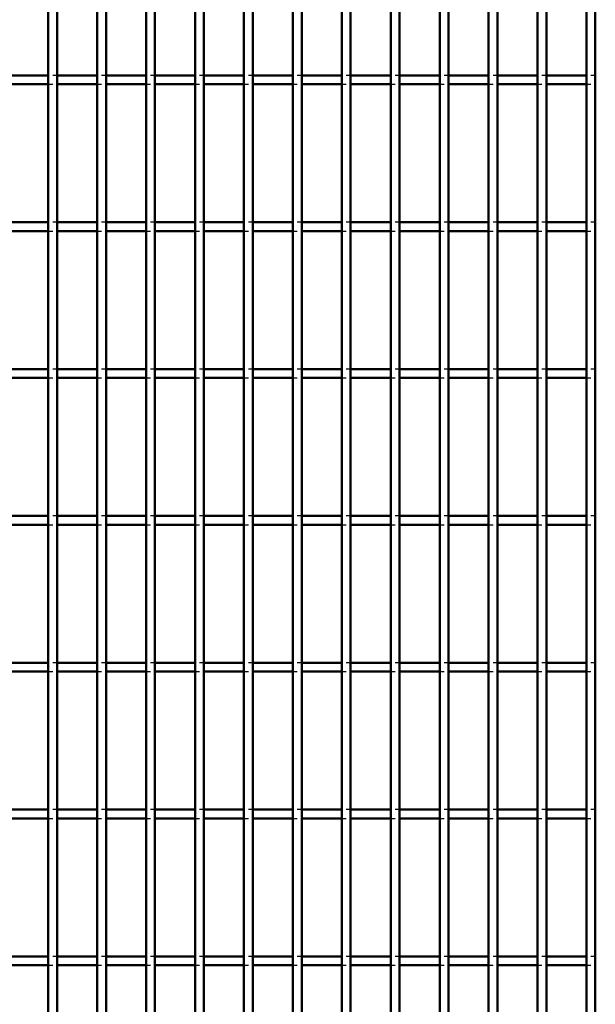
# Model space of a CAD drawing. Header units: millimetres. Extents: x -696 to 511, y -500 to 878.
# Tile 10 of 22: x -46 to 84, y -276 to -53. Entities that reach past the tile are written whole.
import ezdxf

# ---------------------------------------------------------------- set-up
doc = ezdxf.new("R2010")
doc.units = ezdxf.units.MM
doc.linetypes.add('Dashed', pattern=[2, 1, -1])
doc.layers.add('AM_0', color=7, linetype='Continuous', lineweight=50)
doc.layers.add('AM_9', color=6, linetype='Dashed', lineweight=25)

# ---------------------------------------------------------------- blocks, each defined once
blk = doc.blocks.new('30_m9c54ntb0ihf0a4j92adu590t________0_in_LPP230331121170010003500_4')
at = {"layer": 'AM_0'}
for p, q in [((-39.885, -498), (-39.885, 498)), ((-37.885, -498), (-37.885, 498))]:
    blk.add_line(p, q, dxfattribs=at)
blk = doc.blocks.new('31_x5cpsx2y4h4t1bi97wscwg79t________0_in_LPP230331121170010003500_4')
at = {"layer": 'AM_0'}
for p, q in [((-28.775, -498), (-28.775, 498)), ((-26.775, -498), (-26.775, 498))]:
    blk.add_line(p, q, dxfattribs=at)
blk = doc.blocks.new('32_jny2revxtfu9gdjfkp1iu5ygg________0_in_LPP230331121170010003500_4')
at = {"layer": 'AM_0'}
for p, q in [((-17.665, -498), (-17.665, 498)), ((-15.665, -498), (-15.665, 498))]:
    blk.add_line(p, q, dxfattribs=at)
blk = doc.blocks.new('33_slay8i2pyu6jir4qusvqwgbqu________0_in_LPP230331121170010003500_4')
at = {"layer": 'AM_0'}
for p, q in [((-6.555, -498), (-6.555, 498)), ((-4.555, -498), (-4.555, 498))]:
    blk.add_line(p, q, dxfattribs=at)
blk = doc.blocks.new('34_vzuaasai2lf07kyhmi1mocygg________0_in_LPP230331121170010003500_4')
at = {"layer": 'AM_0'}
for p, q in [((4.555, -498), (4.555, 498)), ((6.555, -498), (6.555, 498))]:
    blk.add_line(p, q, dxfattribs=at)
blk = doc.blocks.new('35_ygk4rtdh9s04tyt30lv2ne2fi________0_in_LPP230331121170010003500_4')
at = {"layer": 'AM_0'}
for p, q in [((15.665, -498), (15.665, 498)), ((17.665, -498), (17.665, 498))]:
    blk.add_line(p, q, dxfattribs=at)
blk = doc.blocks.new('36_hrxozz840j2l1uyl8t5q7b96b________0_in_LPP230331121170010003500_4')
at = {"layer": 'AM_0'}
for p, q in [((26.775, -498), (26.775, 498)), ((28.775, -498), (28.775, 498))]:
    blk.add_line(p, q, dxfattribs=at)
blk = doc.blocks.new('37_lc5lqgwxfcrc7semipdk1bhci________0_in_LPP230331121170010003500_4')
at = {"layer": 'AM_0'}
for p, q in [((37.885, -498), (37.885, 498)), ((39.885, -498), (39.885, 498))]:
    blk.add_line(p, q, dxfattribs=at)
blk = doc.blocks.new('38_qjowan014x0v26ypnaavypowi________0_in_LPP230331121170010003500_4')
at = {"layer": 'AM_0'}
for p, q in [((48.995, -498), (48.995, 498)), ((50.995, -498), (50.995, 498))]:
    blk.add_line(p, q, dxfattribs=at)
blk = doc.blocks.new('39_lbr7eeaps0giergtbq14ydrhk________0_in_LPP230331121170010003500_4')
at = {"layer": 'AM_0'}
for p, q in [((60.105, -498), (60.105, 498)), ((62.105, -498), (62.105, 498))]:
    blk.add_line(p, q, dxfattribs=at)
blk = doc.blocks.new('40_ul50t7rs2unecol4auqbu397b________0_in_LPP230331121170010003500_4')
at = {"layer": 'AM_0'}
for p, q in [((71.215, -498), (71.215, 498)), ((73.215, -498), (73.215, 498))]:
    blk.add_line(p, q, dxfattribs=at)
blk = doc.blocks.new('41_d16d4sn151a2kbvb9li20s0ke________0_in_LPP230331121170010003500_4')
at = {"layer": 'AM_0'}
for p, q in [((82.325, -498), (82.325, 498)), ((84.325, -498), (84.325, 498))]:
    blk.add_line(p, q, dxfattribs=at)
blk = doc.blocks.new('72_x4o7ofomt4g326p4npc8qdzxc________0_in_LPP230331121170010003500_4')
at = {"layer": 'AM_0'}
for p, q in [((-39.885, -265.64), (-48.995, -265.64)), ((-39.885, -265.64), (-39.885, -267.64)), ((-28.775, -265.64), (-37.885, -265.64)), ((-37.885, -267.64), (-37.885, -265.64)), ((-28.775, -265.64), (-28.775, -267.64)), ((-17.665, -265.64), (-26.775, -265.64)), ((-26.775, -267.64), (-26.775, -265.64)), ((-17.665, -265.64), (-17.665, -267.64)), ((-6.555, -265.64), (-15.665, -265.64)), ((-15.665, -267.64), (-15.665, -265.64)), ((-6.555, -265.64), (-6.555, -267.64)), ((4.555, -265.64), (-4.555, -265.64)), ((-4.555, -267.64), (-4.555, -265.64)), ((4.555, -265.64), (4.555, -267.64)), ((15.665, -265.64), (6.555, -265.64)), ((6.555, -267.64), (6.555, -265.64)), ((15.665, -265.64), (15.665, -267.64)), ((26.775, -265.64), (17.665, -265.64)), ((17.665, -267.64), (17.665, -265.64)), ((26.775, -265.64), (26.775, -267.64)), ((37.885, -265.64), (28.775, -265.64)), ((28.775, -267.64), (28.775, -265.64)), ((37.885, -265.64), (37.885, -267.64)), ((48.995, -265.64), (39.885, -265.64)), ((39.885, -267.64), (39.885, -265.64)), ((48.995, -265.64), (48.995, -267.64)), ((60.105, -265.64), (50.995, -265.64)), ((50.995, -267.64), (50.995, -265.64)), ((60.105, -265.64), (60.105, -267.64)), ((71.215, -265.64), (62.105, -265.64)), ((62.105, -267.64), (62.105, -265.64)), ((71.215, -265.64), (71.215, -267.64)), ((82.325, -265.64), (73.215, -265.64)), ((73.215, -267.64), (73.215, -265.64)), ((82.325, -265.64), (82.325, -267.64)), ((-39.885, -267.64), (-48.995, -267.64)), ((-28.775, -267.64), (-37.885, -267.64)), ((-17.665, -267.64), (-26.775, -267.64)), ((-6.555, -267.64), (-15.665, -267.64)), ((4.555, -267.64), (-4.555, -267.64)), ((15.665, -267.64), (6.555, -267.64)), ((26.775, -267.64), (17.665, -267.64)), ((37.885, -267.64), (28.775, -267.64)), ((48.995, -267.64), (39.885, -267.64)), ((60.105, -267.64), (50.995, -267.64)), ((71.215, -267.64), (62.105, -267.64)), ((82.325, -267.64), (73.215, -267.64))]:
    blk.add_line(p, q, dxfattribs=at)
at = {"layer": 'AM_9'}
for p, q in [((-37.885, -265.64), (-39.885, -265.64)), ((-26.775, -265.64), (-28.775, -265.64)), ((-15.665, -265.64), (-17.665, -265.64)), ((-4.555, -265.64), (-6.555, -265.64)), ((6.555, -265.64), (4.555, -265.64)), ((17.665, -265.64), (15.665, -265.64)), ((28.775, -265.64), (26.775, -265.64)), ((39.885, -265.64), (37.885, -265.64)), ((50.995, -265.64), (48.995, -265.64)), ((62.105, -265.64), (60.105, -265.64)), ((73.215, -265.64), (71.215, -265.64)), ((84.325, -265.64), (82.325, -265.64)), ((-39.885, -267.64), (-37.885, -267.64)), ((-28.775, -267.64), (-26.775, -267.64)), ((-17.665, -267.64), (-15.665, -267.64)), ((-6.555, -267.64), (-4.555, -267.64)), ((4.555, -267.64), (6.555, -267.64)), ((15.665, -267.64), (17.665, -267.64)), ((26.775, -267.64), (28.775, -267.64)), ((37.885, -267.64), (39.885, -267.64)), ((48.995, -267.64), (50.995, -267.64)), ((60.105, -267.64), (62.105, -267.64)), ((71.215, -267.64), (73.215, -267.64)), ((82.325, -267.64), (84.325, -267.64))]:
    blk.add_line(p, q, dxfattribs=at)
blk = doc.blocks.new('73_pamdpfnlko6iglfngoaj3wgvw________0_in_LPP230331121170010003500_4')
at = {"layer": 'AM_0'}
for p, q in [((-39.885, -232.31), (-48.995, -232.31)), ((-39.885, -232.31), (-39.885, -234.31)), ((-28.775, -232.31), (-37.885, -232.31)), ((-37.885, -234.31), (-37.885, -232.31)), ((-28.775, -232.31), (-28.775, -234.31)), ((-17.665, -232.31), (-26.775, -232.31)), ((-26.775, -234.31), (-26.775, -232.31)), ((-17.665, -232.31), (-17.665, -234.31)), ((-6.555, -232.31), (-15.665, -232.31)), ((-15.665, -234.31), (-15.665, -232.31)), ((-6.555, -232.31), (-6.555, -234.31)), ((4.555, -232.31), (-4.555, -232.31)), ((-4.555, -234.31), (-4.555, -232.31)), ((4.555, -232.31), (4.555, -234.31)), ((15.665, -232.31), (6.555, -232.31)), ((6.555, -234.31), (6.555, -232.31)), ((15.665, -232.31), (15.665, -234.31)), ((26.775, -232.31), (17.665, -232.31)), ((17.665, -234.31), (17.665, -232.31)), ((26.775, -232.31), (26.775, -234.31)), ((37.885, -232.31), (28.775, -232.31)), ((28.775, -234.31), (28.775, -232.31)), ((37.885, -232.31), (37.885, -234.31)), ((48.995, -232.31), (39.885, -232.31)), ((39.885, -234.31), (39.885, -232.31)), ((48.995, -232.31), (48.995, -234.31)), ((60.105, -232.31), (50.995, -232.31)), ((50.995, -234.31), (50.995, -232.31)), ((60.105, -232.31), (60.105, -234.31)), ((71.215, -232.31), (62.105, -232.31)), ((62.105, -234.31), (62.105, -232.31)), ((71.215, -232.31), (71.215, -234.31)), ((82.325, -232.31), (73.215, -232.31)), ((73.215, -234.31), (73.215, -232.31)), ((82.325, -232.31), (82.325, -234.31)), ((-39.885, -234.31), (-48.995, -234.31)), ((-28.775, -234.31), (-37.885, -234.31)), ((-17.665, -234.31), (-26.775, -234.31)), ((-6.555, -234.31), (-15.665, -234.31)), ((4.555, -234.31), (-4.555, -234.31)), ((15.665, -234.31), (6.555, -234.31)), ((26.775, -234.31), (17.665, -234.31)), ((37.885, -234.31), (28.775, -234.31)), ((48.995, -234.31), (39.885, -234.31)), ((60.105, -234.31), (50.995, -234.31)), ((71.215, -234.31), (62.105, -234.31)), ((82.325, -234.31), (73.215, -234.31))]:
    blk.add_line(p, q, dxfattribs=at)
at = {"layer": 'AM_9'}
for p, q in [((-37.885, -232.31), (-39.885, -232.31)), ((-26.775, -232.31), (-28.775, -232.31)), ((-15.665, -232.31), (-17.665, -232.31)), ((-4.555, -232.31), (-6.555, -232.31)), ((6.555, -232.31), (4.555, -232.31)), ((17.665, -232.31), (15.665, -232.31)), ((28.775, -232.31), (26.775, -232.31)), ((39.885, -232.31), (37.885, -232.31)), ((50.995, -232.31), (48.995, -232.31)), ((62.105, -232.31), (60.105, -232.31)), ((73.215, -232.31), (71.215, -232.31)), ((84.325, -232.31), (82.325, -232.31)), ((-39.885, -234.31), (-37.885, -234.31)), ((-28.775, -234.31), (-26.775, -234.31)), ((-17.665, -234.31), (-15.665, -234.31)), ((-6.555, -234.31), (-4.555, -234.31)), ((4.555, -234.31), (6.555, -234.31)), ((15.665, -234.31), (17.665, -234.31)), ((26.775, -234.31), (28.775, -234.31)), ((37.885, -234.31), (39.885, -234.31)), ((48.995, -234.31), (50.995, -234.31)), ((60.105, -234.31), (62.105, -234.31)), ((71.215, -234.31), (73.215, -234.31)), ((82.325, -234.31), (84.325, -234.31))]:
    blk.add_line(p, q, dxfattribs=at)
blk = doc.blocks.new('74_fmsd9ug39s7n2cmlrrwu703nb________0_in_LPP230331121170010003500_4')
at = {"layer": 'AM_0'}
for p, q in [((-39.885, -198.98), (-48.995, -198.98)), ((-39.885, -200.98), (-48.995, -200.98)), ((-39.885, -198.98), (-39.885, -200.98)), ((-28.775, -198.98), (-37.885, -198.98)), ((-37.885, -200.98), (-37.885, -198.98)), ((-28.775, -200.98), (-37.885, -200.98)), ((-28.775, -198.98), (-28.775, -200.98)), ((-17.665, -198.98), (-26.775, -198.98)), ((-26.775, -200.98), (-26.775, -198.98)), ((-17.665, -200.98), (-26.775, -200.98)), ((-17.665, -198.98), (-17.665, -200.98)), ((-6.555, -198.98), (-15.665, -198.98)), ((-15.665, -200.98), (-15.665, -198.98)), ((-6.555, -200.98), (-15.665, -200.98)), ((-6.555, -198.98), (-6.555, -200.98)), ((4.555, -198.98), (-4.555, -198.98)), ((-4.555, -200.98), (-4.555, -198.98)), ((4.555, -200.98), (-4.555, -200.98)), ((4.555, -198.98), (4.555, -200.98)), ((15.665, -198.98), (6.555, -198.98)), ((6.555, -200.98), (6.555, -198.98)), ((15.665, -200.98), (6.555, -200.98)), ((15.665, -198.98), (15.665, -200.98)), ((26.775, -198.98), (17.665, -198.98)), ((17.665, -200.98), (17.665, -198.98)), ((26.775, -200.98), (17.665, -200.98)), ((26.775, -198.98), (26.775, -200.98)), ((37.885, -198.98), (28.775, -198.98)), ((28.775, -200.98), (28.775, -198.98)), ((37.885, -200.98), (28.775, -200.98)), ((37.885, -198.98), (37.885, -200.98)), ((48.995, -198.98), (39.885, -198.98)), ((39.885, -200.98), (39.885, -198.98)), ((48.995, -200.98), (39.885, -200.98)), ((48.995, -198.98), (48.995, -200.98)), ((60.105, -198.98), (50.995, -198.98)), ((50.995, -200.98), (50.995, -198.98)), ((60.105, -200.98), (50.995, -200.98)), ((60.105, -198.98), (60.105, -200.98)), ((71.215, -198.98), (62.105, -198.98)), ((62.105, -200.98), (62.105, -198.98)), ((71.215, -200.98), (62.105, -200.98)), ((71.215, -198.98), (71.215, -200.98)), ((82.325, -198.98), (73.215, -198.98)), ((73.215, -200.98), (73.215, -198.98)), ((82.325, -200.98), (73.215, -200.98)), ((82.325, -198.98), (82.325, -200.98))]:
    blk.add_line(p, q, dxfattribs=at)
at = {"layer": 'AM_9'}
for p, q in [((-37.885, -198.98), (-39.885, -198.98)), ((-39.885, -200.98), (-37.885, -200.98)), ((-26.775, -198.98), (-28.775, -198.98)), ((-28.775, -200.98), (-26.775, -200.98)), ((-15.665, -198.98), (-17.665, -198.98)), ((-17.665, -200.98), (-15.665, -200.98)), ((-4.555, -198.98), (-6.555, -198.98)), ((-6.555, -200.98), (-4.555, -200.98)), ((6.555, -198.98), (4.555, -198.98)), ((4.555, -200.98), (6.555, -200.98)), ((17.665, -198.98), (15.665, -198.98)), ((15.665, -200.98), (17.665, -200.98)), ((28.775, -198.98), (26.775, -198.98)), ((26.775, -200.98), (28.775, -200.98)), ((39.885, -198.98), (37.885, -198.98)), ((37.885, -200.98), (39.885, -200.98)), ((50.995, -198.98), (48.995, -198.98)), ((48.995, -200.98), (50.995, -200.98)), ((62.105, -198.98), (60.105, -198.98)), ((60.105, -200.98), (62.105, -200.98)), ((73.215, -198.98), (71.215, -198.98)), ((71.215, -200.98), (73.215, -200.98)), ((84.325, -198.98), (82.325, -198.98)), ((82.325, -200.98), (84.325, -200.98))]:
    blk.add_line(p, q, dxfattribs=at)
blk = doc.blocks.new('75_xdix4h98y098td2dmkqrekb9h________0_in_LPP230331121170010003500_4')
at = {"layer": 'AM_0'}
for p, q in [((-39.885, -165.65), (-48.995, -165.65)), ((-39.885, -165.65), (-39.885, -167.65)), ((-28.775, -165.65), (-37.885, -165.65)), ((-37.885, -167.65), (-37.885, -165.65)), ((-28.775, -165.65), (-28.775, -167.65)), ((-17.665, -165.65), (-26.775, -165.65)), ((-26.775, -167.65), (-26.775, -165.65)), ((-17.665, -165.65), (-17.665, -167.65)), ((-6.555, -165.65), (-15.665, -165.65)), ((-15.665, -167.65), (-15.665, -165.65)), ((-6.555, -165.65), (-6.555, -167.65)), ((4.555, -165.65), (-4.555, -165.65)), ((-4.555, -167.65), (-4.555, -165.65)), ((4.555, -165.65), (4.555, -167.65)), ((15.665, -165.65), (6.555, -165.65)), ((6.555, -167.65), (6.555, -165.65)), ((15.665, -165.65), (15.665, -167.65)), ((26.775, -165.65), (17.665, -165.65)), ((17.665, -167.65), (17.665, -165.65)), ((26.775, -165.65), (26.775, -167.65)), ((37.885, -165.65), (28.775, -165.65)), ((28.775, -167.65), (28.775, -165.65)), ((37.885, -165.65), (37.885, -167.65)), ((48.995, -165.65), (39.885, -165.65)), ((39.885, -167.65), (39.885, -165.65)), ((48.995, -165.65), (48.995, -167.65)), ((60.105, -165.65), (50.995, -165.65)), ((50.995, -167.65), (50.995, -165.65)), ((60.105, -165.65), (60.105, -167.65)), ((71.215, -165.65), (62.105, -165.65)), ((62.105, -167.65), (62.105, -165.65)), ((71.215, -165.65), (71.215, -167.65)), ((82.325, -165.65), (73.215, -165.65)), ((73.215, -167.65), (73.215, -165.65)), ((82.325, -165.65), (82.325, -167.65)), ((-39.885, -167.65), (-48.995, -167.65)), ((-28.775, -167.65), (-37.885, -167.65)), ((-17.665, -167.65), (-26.775, -167.65)), ((-6.555, -167.65), (-15.665, -167.65)), ((4.555, -167.65), (-4.555, -167.65)), ((15.665, -167.65), (6.555, -167.65)), ((26.775, -167.65), (17.665, -167.65)), ((37.885, -167.65), (28.775, -167.65)), ((48.995, -167.65), (39.885, -167.65)), ((60.105, -167.65), (50.995, -167.65)), ((71.215, -167.65), (62.105, -167.65)), ((82.325, -167.65), (73.215, -167.65))]:
    blk.add_line(p, q, dxfattribs=at)
at = {"layer": 'AM_9'}
for p, q in [((-37.885, -165.65), (-39.885, -165.65)), ((-26.775, -165.65), (-28.775, -165.65)), ((-15.665, -165.65), (-17.665, -165.65)), ((-4.555, -165.65), (-6.555, -165.65)), ((6.555, -165.65), (4.555, -165.65)), ((17.665, -165.65), (15.665, -165.65)), ((28.775, -165.65), (26.775, -165.65)), ((39.885, -165.65), (37.885, -165.65)), ((50.995, -165.65), (48.995, -165.65)), ((62.105, -165.65), (60.105, -165.65)), ((73.215, -165.65), (71.215, -165.65)), ((84.325, -165.65), (82.325, -165.65)), ((-39.885, -167.65), (-37.885, -167.65)), ((-28.775, -167.65), (-26.775, -167.65)), ((-17.665, -167.65), (-15.665, -167.65)), ((-6.555, -167.65), (-4.555, -167.65)), ((4.555, -167.65), (6.555, -167.65)), ((15.665, -167.65), (17.665, -167.65)), ((26.775, -167.65), (28.775, -167.65)), ((37.885, -167.65), (39.885, -167.65)), ((48.995, -167.65), (50.995, -167.65)), ((60.105, -167.65), (62.105, -167.65)), ((71.215, -167.65), (73.215, -167.65)), ((82.325, -167.65), (84.325, -167.65))]:
    blk.add_line(p, q, dxfattribs=at)
blk = doc.blocks.new('76_pcxrwhpiqeka5bxcf3n9e82vg________0_in_LPP230331121170010003500_4')
at = {"layer": 'AM_0'}
for p, q in [((-39.885, -132.32), (-48.995, -132.32)), ((-39.885, -132.32), (-39.885, -134.32)), ((-28.775, -132.32), (-37.885, -132.32)), ((-37.885, -134.32), (-37.885, -132.32)), ((-28.775, -132.32), (-28.775, -134.32)), ((-17.665, -132.32), (-26.775, -132.32)), ((-26.775, -134.32), (-26.775, -132.32)), ((-17.665, -132.32), (-17.665, -134.32)), ((-6.555, -132.32), (-15.665, -132.32)), ((-15.665, -134.32), (-15.665, -132.32)), ((-6.555, -132.32), (-6.555, -134.32)), ((4.555, -132.32), (-4.555, -132.32)), ((-4.555, -134.32), (-4.555, -132.32)), ((4.555, -132.32), (4.555, -134.32)), ((15.665, -132.32), (6.555, -132.32)), ((6.555, -134.32), (6.555, -132.32)), ((15.665, -132.32), (15.665, -134.32)), ((26.775, -132.32), (17.665, -132.32)), ((17.665, -134.32), (17.665, -132.32)), ((26.775, -132.32), (26.775, -134.32)), ((37.885, -132.32), (28.775, -132.32)), ((28.775, -134.32), (28.775, -132.32)), ((37.885, -132.32), (37.885, -134.32)), ((48.995, -132.32), (39.885, -132.32)), ((39.885, -134.32), (39.885, -132.32)), ((48.995, -132.32), (48.995, -134.32)), ((60.105, -132.32), (50.995, -132.32)), ((50.995, -134.32), (50.995, -132.32)), ((60.105, -132.32), (60.105, -134.32)), ((71.215, -132.32), (62.105, -132.32)), ((62.105, -134.32), (62.105, -132.32)), ((71.215, -132.32), (71.215, -134.32)), ((82.325, -132.32), (73.215, -132.32)), ((73.215, -134.32), (73.215, -132.32)), ((82.325, -132.32), (82.325, -134.32)), ((-39.885, -134.32), (-48.995, -134.32)), ((-28.775, -134.32), (-37.885, -134.32)), ((-17.665, -134.32), (-26.775, -134.32)), ((-6.555, -134.32), (-15.665, -134.32)), ((4.555, -134.32), (-4.555, -134.32)), ((15.665, -134.32), (6.555, -134.32)), ((26.775, -134.32), (17.665, -134.32)), ((37.885, -134.32), (28.775, -134.32)), ((48.995, -134.32), (39.885, -134.32)), ((60.105, -134.32), (50.995, -134.32)), ((71.215, -134.32), (62.105, -134.32)), ((82.325, -134.32), (73.215, -134.32))]:
    blk.add_line(p, q, dxfattribs=at)
at = {"layer": 'AM_9'}
for p, q in [((-37.885, -132.32), (-39.885, -132.32)), ((-26.775, -132.32), (-28.775, -132.32)), ((-15.665, -132.32), (-17.665, -132.32)), ((-4.555, -132.32), (-6.555, -132.32)), ((6.555, -132.32), (4.555, -132.32)), ((17.665, -132.32), (15.665, -132.32)), ((28.775, -132.32), (26.775, -132.32)), ((39.885, -132.32), (37.885, -132.32)), ((50.995, -132.32), (48.995, -132.32)), ((62.105, -132.32), (60.105, -132.32)), ((73.215, -132.32), (71.215, -132.32)), ((84.325, -132.32), (82.325, -132.32)), ((-39.885, -134.32), (-37.885, -134.32)), ((-28.775, -134.32), (-26.775, -134.32)), ((-17.665, -134.32), (-15.665, -134.32)), ((-6.555, -134.32), (-4.555, -134.32)), ((4.555, -134.32), (6.555, -134.32)), ((15.665, -134.32), (17.665, -134.32)), ((26.775, -134.32), (28.775, -134.32)), ((37.885, -134.32), (39.885, -134.32)), ((48.995, -134.32), (50.995, -134.32)), ((60.105, -134.32), (62.105, -134.32)), ((71.215, -134.32), (73.215, -134.32)), ((82.325, -134.32), (84.325, -134.32))]:
    blk.add_line(p, q, dxfattribs=at)
blk = doc.blocks.new('77_9kbc99rfk4rc3exrr7xuwvfqo________0_in_LPP230331121170010003500_4')
at = {"layer": 'AM_0'}
for p, q in [((-39.885, -98.99), (-48.995, -98.99)), ((-39.885, -98.99), (-39.885, -100.99)), ((-28.775, -98.99), (-37.885, -98.99)), ((-37.885, -100.99), (-37.885, -98.99)), ((-28.775, -98.99), (-28.775, -100.99)), ((-17.665, -98.99), (-26.775, -98.99)), ((-26.775, -100.99), (-26.775, -98.99)), ((-17.665, -98.99), (-17.665, -100.99)), ((-6.555, -98.99), (-15.665, -98.99)), ((-15.665, -100.99), (-15.665, -98.99)), ((-6.555, -98.99), (-6.555, -100.99)), ((4.555, -98.99), (-4.555, -98.99)), ((-4.555, -100.99), (-4.555, -98.99)), ((4.555, -98.99), (4.555, -100.99)), ((15.665, -98.99), (6.555, -98.99)), ((6.555, -100.99), (6.555, -98.99)), ((15.665, -98.99), (15.665, -100.99)), ((26.775, -98.99), (17.665, -98.99)), ((17.665, -100.99), (17.665, -98.99)), ((26.775, -98.99), (26.775, -100.99)), ((37.885, -98.99), (28.775, -98.99)), ((28.775, -100.99), (28.775, -98.99)), ((37.885, -98.99), (37.885, -100.99)), ((48.995, -98.99), (39.885, -98.99)), ((39.885, -100.99), (39.885, -98.99)), ((48.995, -98.99), (48.995, -100.99)), ((60.105, -98.99), (50.995, -98.99)), ((50.995, -100.99), (50.995, -98.99)), ((60.105, -98.99), (60.105, -100.99)), ((71.215, -98.99), (62.105, -98.99)), ((62.105, -100.99), (62.105, -98.99)), ((71.215, -98.99), (71.215, -100.99)), ((82.325, -98.99), (73.215, -98.99)), ((73.215, -100.99), (73.215, -98.99)), ((82.325, -98.99), (82.325, -100.99)), ((-39.885, -100.99), (-48.995, -100.99)), ((-28.775, -100.99), (-37.885, -100.99)), ((-17.665, -100.99), (-26.775, -100.99)), ((-6.555, -100.99), (-15.665, -100.99)), ((4.555, -100.99), (-4.555, -100.99)), ((15.665, -100.99), (6.555, -100.99)), ((26.775, -100.99), (17.665, -100.99)), ((37.885, -100.99), (28.775, -100.99)), ((48.995, -100.99), (39.885, -100.99)), ((60.105, -100.99), (50.995, -100.99)), ((71.215, -100.99), (62.105, -100.99)), ((82.325, -100.99), (73.215, -100.99))]:
    blk.add_line(p, q, dxfattribs=at)
at = {"layer": 'AM_9'}
for p, q in [((-37.885, -98.99), (-39.885, -98.99)), ((-26.775, -98.99), (-28.775, -98.99)), ((-15.665, -98.99), (-17.665, -98.99)), ((-4.555, -98.99), (-6.555, -98.99)), ((6.555, -98.99), (4.555, -98.99)), ((17.665, -98.99), (15.665, -98.99)), ((28.775, -98.99), (26.775, -98.99)), ((39.885, -98.99), (37.885, -98.99)), ((50.995, -98.99), (48.995, -98.99)), ((62.105, -98.99), (60.105, -98.99)), ((73.215, -98.99), (71.215, -98.99)), ((84.325, -98.99), (82.325, -98.99)), ((-39.885, -100.99), (-37.885, -100.99)), ((-28.775, -100.99), (-26.775, -100.99)), ((-17.665, -100.99), (-15.665, -100.99)), ((-6.555, -100.99), (-4.555, -100.99)), ((4.555, -100.99), (6.555, -100.99)), ((15.665, -100.99), (17.665, -100.99)), ((26.775, -100.99), (28.775, -100.99)), ((37.885, -100.99), (39.885, -100.99)), ((48.995, -100.99), (50.995, -100.99)), ((60.105, -100.99), (62.105, -100.99)), ((71.215, -100.99), (73.215, -100.99)), ((82.325, -100.99), (84.325, -100.99))]:
    blk.add_line(p, q, dxfattribs=at)
blk = doc.blocks.new('78_w04mer3ckl3tlee5vt8f4ljsb________0_in_LPP230331121170010003500_4')
at = {"layer": 'AM_0'}
for p, q in [((-39.885, -65.66), (-48.995, -65.66)), ((-39.885, -65.66), (-39.885, -67.66)), ((-28.775, -65.66), (-37.885, -65.66)), ((-37.885, -67.66), (-37.885, -65.66)), ((-28.775, -65.66), (-28.775, -67.66)), ((-17.665, -65.66), (-26.775, -65.66)), ((-26.775, -67.66), (-26.775, -65.66)), ((-17.665, -65.66), (-17.665, -67.66)), ((-6.555, -65.66), (-15.665, -65.66)), ((-15.665, -67.66), (-15.665, -65.66)), ((-6.555, -65.66), (-6.555, -67.66)), ((4.555, -65.66), (-4.555, -65.66)), ((-4.555, -67.66), (-4.555, -65.66)), ((4.555, -65.66), (4.555, -67.66)), ((15.665, -65.66), (6.555, -65.66)), ((6.555, -67.66), (6.555, -65.66)), ((15.665, -65.66), (15.665, -67.66)), ((26.775, -65.66), (17.665, -65.66)), ((17.665, -67.66), (17.665, -65.66)), ((26.775, -65.66), (26.775, -67.66)), ((37.885, -65.66), (28.775, -65.66)), ((28.775, -67.66), (28.775, -65.66)), ((37.885, -65.66), (37.885, -67.66)), ((48.995, -65.66), (39.885, -65.66)), ((39.885, -67.66), (39.885, -65.66)), ((48.995, -65.66), (48.995, -67.66)), ((60.105, -65.66), (50.995, -65.66)), ((50.995, -67.66), (50.995, -65.66)), ((60.105, -65.66), (60.105, -67.66)), ((71.215, -65.66), (62.105, -65.66)), ((62.105, -67.66), (62.105, -65.66)), ((71.215, -65.66), (71.215, -67.66)), ((82.325, -65.66), (73.215, -65.66)), ((73.215, -67.66), (73.215, -65.66)), ((82.325, -65.66), (82.325, -67.66)), ((-39.885, -67.66), (-48.995, -67.66)), ((-28.775, -67.66), (-37.885, -67.66)), ((-17.665, -67.66), (-26.775, -67.66)), ((-6.555, -67.66), (-15.665, -67.66)), ((4.555, -67.66), (-4.555, -67.66)), ((15.665, -67.66), (6.555, -67.66)), ((26.775, -67.66), (17.665, -67.66)), ((37.885, -67.66), (28.775, -67.66)), ((48.995, -67.66), (39.885, -67.66)), ((60.105, -67.66), (50.995, -67.66)), ((71.215, -67.66), (62.105, -67.66)), ((82.325, -67.66), (73.215, -67.66))]:
    blk.add_line(p, q, dxfattribs=at)
at = {"layer": 'AM_9'}
for p, q in [((-37.885, -65.66), (-39.885, -65.66)), ((-26.775, -65.66), (-28.775, -65.66)), ((-15.665, -65.66), (-17.665, -65.66)), ((-4.555, -65.66), (-6.555, -65.66)), ((6.555, -65.66), (4.555, -65.66)), ((17.665, -65.66), (15.665, -65.66)), ((28.775, -65.66), (26.775, -65.66)), ((39.885, -65.66), (37.885, -65.66)), ((50.995, -65.66), (48.995, -65.66)), ((62.105, -65.66), (60.105, -65.66)), ((73.215, -65.66), (71.215, -65.66)), ((84.325, -65.66), (82.325, -65.66)), ((-39.885, -67.66), (-37.885, -67.66)), ((-28.775, -67.66), (-26.775, -67.66)), ((-17.665, -67.66), (-15.665, -67.66)), ((-6.555, -67.66), (-4.555, -67.66)), ((4.555, -67.66), (6.555, -67.66)), ((15.665, -67.66), (17.665, -67.66)), ((26.775, -67.66), (28.775, -67.66)), ((37.885, -67.66), (39.885, -67.66)), ((48.995, -67.66), (50.995, -67.66)), ((60.105, -67.66), (62.105, -67.66)), ((71.215, -67.66), (73.215, -67.66)), ((82.325, -67.66), (84.325, -67.66))]:
    blk.add_line(p, q, dxfattribs=at)

msp = doc.modelspace()

# ---------------------------------------------------------------- block references
for name in ['30_m9c54ntb0ihf0a4j92adu590t________0_in_LPP230331121170010003500_4', '31_x5cpsx2y4h4t1bi97wscwg79t________0_in_LPP230331121170010003500_4', '32_jny2revxtfu9gdjfkp1iu5ygg________0_in_LPP230331121170010003500_4', '33_slay8i2pyu6jir4qusvqwgbqu________0_in_LPP230331121170010003500_4', '34_vzuaasai2lf07kyhmi1mocygg________0_in_LPP230331121170010003500_4', '35_ygk4rtdh9s04tyt30lv2ne2fi________0_in_LPP230331121170010003500_4', '36_hrxozz840j2l1uyl8t5q7b96b________0_in_LPP230331121170010003500_4', '37_lc5lqgwxfcrc7semipdk1bhci________0_in_LPP230331121170010003500_4', '38_qjowan014x0v26ypnaavypowi________0_in_LPP230331121170010003500_4', '39_lbr7eeaps0giergtbq14ydrhk________0_in_LPP230331121170010003500_4', '40_ul50t7rs2unecol4auqbu397b________0_in_LPP230331121170010003500_4', '41_d16d4sn151a2kbvb9li20s0ke________0_in_LPP230331121170010003500_4', '78_w04mer3ckl3tlee5vt8f4ljsb________0_in_LPP230331121170010003500_4', '77_9kbc99rfk4rc3exrr7xuwvfqo________0_in_LPP230331121170010003500_4', '76_pcxrwhpiqeka5bxcf3n9e82vg________0_in_LPP230331121170010003500_4', '75_xdix4h98y098td2dmkqrekb9h________0_in_LPP230331121170010003500_4', '74_fmsd9ug39s7n2cmlrrwu703nb________0_in_LPP230331121170010003500_4', '73_pamdpfnlko6iglfngoaj3wgvw________0_in_LPP230331121170010003500_4', '72_x4o7ofomt4g326p4npc8qdzxc________0_in_LPP230331121170010003500_4']:
    msp.add_blockref(name, (0, 0))

doc.saveas('drawing.dxf')
